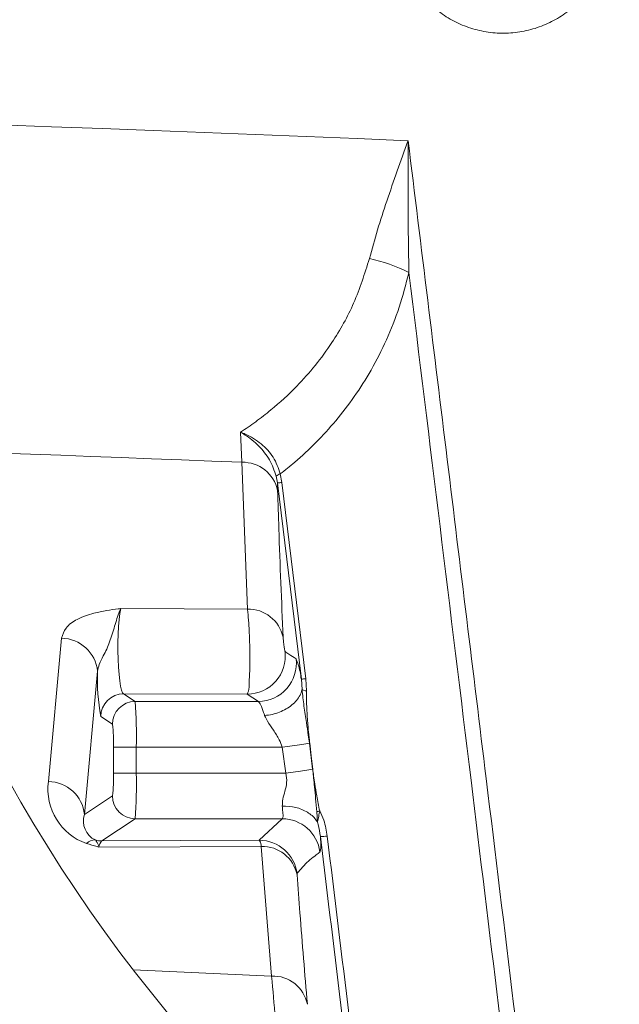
# Model space of a CAD drawing. Header units: millimetres. Extents: x 0 to 8410, y 0 to 5940.
# Tile 244 of 256: x 3649 to 3807, y 4916 to 5175. Entities that reach past the tile are written whole.
import ezdxf

# ---------------------------------------------------------------- set-up
doc = ezdxf.new("R2010")
doc.units = ezdxf.units.MM
doc.header["$LTSCALE"] = 10
doc.styles.add('SLDTEXTSTYLE0', font='TXT', dxfattribs={"width": 0.605})
doc.dimstyles.new('SLDDIMSTYLE15', dxfattribs={"dimtxt": 50, "dimasz": 50, "dimexe": 0, "dimexo": 0.0625, "dimgap": 12.5, "dimtad": 1, "dimtoh": 1, "dimdec": 1, "dimlfac": 0.5, "dimrnd": 1e-09, "dimzin": 12, "dimdsep": 46, "dimtxsty": 'SLDTEXTSTYLE0', "dimsah": 1, "dimcen": 0.09, "dimadec": 0, "dimazin": 0, "dimtfac": 1, "dimtofl": 0, "dimtmove": 0, "dimatfit": 3, "dimfxl": 1, "dimfrac": 2, "dimtolj": 1, "dimtzin": 12, "dimarcsym": 0})

# ---------------------------------------------------------------- blocks, each defined once
blk = doc.blocks.new('*D57')
at = {"color": 7, "linetype": 'Continuous', "lineweight": 0}
for p, q in [((3776.07, 5359.03), (3776.07, 5662.89)), ((3996.07, 4819.03), (3996.07, 5662.89)), ((3776.07, 5647.89), (3996.07, 5647.89))]:
    blk.add_line(p, q, dxfattribs=at)
for points in [[(3776.07, 5647.89), (3826.07, 5640.39), (3826.07, 5655.39)], [(3996.07, 5647.89), (3946.07, 5655.39), (3946.07, 5640.39)]]:
    blk.add_solid(points, dxfattribs=at)
at = {"color": 7, "linetype": 'Continuous', "lineweight": 0, "insert": (3828.78, 5712.35), "char_height": 50, "attachment_point": 1, "style": 'SLDTEXTSTYLE0'}
blk.add_mtext('110', dxfattribs=at)
blk = doc.blocks.new('*D58')
at = {"color": 7, "linetype": 'Continuous', "lineweight": 0}
for p, q in [((3776.07, 5199.03), (3429.43, 5199.03)), ((3444.43, 5199.03), (3444.43, 4819.03)), ((3996.07, 4819.03), (3429.43, 4819.03))]:
    blk.add_line(p, q, dxfattribs=at)
for points in [[(3444.43, 5199.03), (3436.93, 5149.03), (3451.93, 5149.03)], [(3444.43, 4819.03), (3451.93, 4869.03), (3436.93, 4869.03)]]:
    blk.add_solid(points, dxfattribs=at)
at = {"color": 7, "linetype": 'Continuous', "lineweight": 0, "insert": (3379.97, 4951.74), "char_height": 50, "attachment_point": 1, "rotation": 90, "style": 'SLDTEXTSTYLE0'}
blk.add_mtext('190', dxfattribs=at)

msp = doc.modelspace()

# ---------------------------------------------------------------- linework, layer by layer
at = {"color": 8, "linetype": 'Continuous', "lineweight": 0}
for p, q in [((3707.500049, 5058.271115), (3707.152376, 5066.14763)), ((3708.934644, 5019.712274), (3707.500049, 5058.271115)), ((3716.823408, 5052.82027), (3716.509187, 5054.604475)), ((3717.585632, 5055.197661), (3718.016946, 5052.939003)), ((3716.823408, 5052.82027), (3716.887513, 5050.841396)), ((3723.120028, 5001.301711), (3716.823408, 5052.82027)), ((3718.016946, 5052.939003), (3724.315667, 5001.4028)), ((3675.673404, 5019.827073), (3708.934644, 5019.712274)), ((3656.678179, 4974.384134), (3660.114104, 5012.028043)), ((3669.577026, 5003.379648), (3666.141117, 4965.735738)), ((3723.301077, 4998.586004), (3723.120028, 5001.301711)), ((3724.315667, 5001.4028), (3724.46377, 4998.183792)), ((3676.432708, 4997.451608), (3679.462934, 4995.432441)), ((3708.914214, 4997.339432), (3676.432708, 4997.451608)), ((3711.819509, 4995.432441), (3708.914214, 4997.339432)), ((3679.462934, 4995.432441), (3711.819509, 4995.432441)), ((3673.471147, 4989.436095), (3670.440936, 4991.455262)), ((3726.076567, 4977.612441), (3725.224459, 4984.440153)), ((3673.774624, 4976.616328), (3673.774624, 4983.439748)), ((3679.766396, 4983.439748), (3673.774624, 4983.439748)), ((3679.766396, 4983.439748), (3679.766396, 4976.616328)), ((3718.097398, 4983.439748), (3679.766396, 4983.439748)), ((3719.060296, 4976.616328), (3718.097398, 4983.439748)), ((3679.766396, 4976.616328), (3673.774624, 4976.616328)), ((3679.766396, 4976.616328), (3719.060296, 4976.616328)), ((3666.141117, 4965.735738), (3673.471147, 4970.619981)), ((3679.462934, 4964.623635), (3670.715073, 4958.794658)), ((3718.065271, 4964.623635), (3679.462934, 4964.623635)), ((3712.07107, 4958.955829), (3718.065271, 4964.623635)), ((3670.715073, 4958.794658), (3712.07107, 4958.955829)), ((3712.599793, 4957.340782), (3669.954845, 4957.174604)), ((3715.298751, 4923.308258), (3712.599793, 4957.340782)), ((3678.924912, 4924.959128), (3715.298751, 4923.308258))]:
    msp.add_line(p, q, dxfattribs=at)
at = {"color": 8, "linetype": 'Continuous', "lineweight": 0, "flags": 128}
for points in [[(3644.072616, 5146.888201), (3657.457137, 5146.411364), (3670.842135, 5145.921533), (3684.227565, 5145.418589), (3697.613382, 5144.902651), (3710.999513, 5144.37372), (3724.385941, 5143.831675), (3737.772578, 5143.276756), (3751.159424, 5142.708843)], [(3707.500049, 5058.271115), (3699.571156, 5058.584874), (3691.642368, 5058.893983), (3683.713713, 5059.198563), (3675.785178, 5059.498494), (3667.856792, 5059.793775), (3659.928569, 5060.084407), (3652.000496, 5060.37039), (3644.072616, 5060.651844)], [(3675.673404, 5019.827073), (3675.444105, 5018.548315), (3675.249422, 5016.961043), (3675.095969, 5015.119021), (3674.988919, 5013.084595), (3674.931937, 5010.926907), (3674.926931, 5008.718913), (3674.974078, 5006.535475), (3675.07177, 5004.450624), (3675.216714, 5002.53505), (3675.403976, 5000.853603), (3675.627241, 4999.463265), (3675.878906, 4998.411124), (3676.150465, 4997.732942), (3676.432708, 4997.451608)], [(3725.261548, 4984.445279), (3723.742643, 4984.232132), (3721.993738, 4983.986681), (3720.086077, 4983.718936), (3718.097398, 4983.439748)], [(3725.307339, 4984.44802), (3725.391293, 4983.738964), (3725.711519, 4981.033032), (3726.115414, 4977.616374)], [(3726.09421, 4977.614348), (3724.590012, 4977.400963), (3722.870761, 4977.156942), (3721.003318, 4976.892059), (3719.060296, 4976.616328)]]:
    msp.add_lwpolyline(points, dxfattribs=at)
at = {"color": 7, "linetype": 'Continuous', "lineweight": 0}
msp.add_arc((3995.805343, 5169.02803), 399.978575, 130.86720205, 318.13334601, dxfattribs=at)
at = {"color": 8, "linetype": 'Continuous', "lineweight": 0}
for centre, radius, start, end in [((3732.634774, 5071.461136), 41.136669, 62.8967148, 78.29710787), ((3707.646674, 5048.810977), 9.461274, 12.39224465, 90.88796531), ((3718.41912, 5052.411846), 2.907829, 106.65665017, 131.05812403), ((3715.185837, 5075.339967), 22.579158, 274.15907161, 277.20304379), ((3709.132494, 5010.31104), 9.403316, 12.10327205, 91.2056181), ((3660.00496, 5002.40734), 9.621322, 5.80007258, 89.35002726), ((3708.890993, 5007.350452), 10.011047, 270.13290107, 6.89418275), ((3711.790819, 5005.444915), 10.012515, 270.16417528, 6.88409962), ((3724.48701, 5001.364333), 54.946955, 177.8980648, 190.38949806), ((3722.555023, 5015.105601), 13.815449, 272.3438552, 277.32169812), ((3676.44779, 4991.444764), 6.006863, 90.14386076, 179.89986729), ((3679.478022, 4989.425576), 6.006885, 90.1439206, 179.89966496), ((3555.588959, 4986.297758), 124.210322, 358.68153987, 4.21745719), ((3642.558571, 4984.865746), 31.248607, 357.38445749, 8.41011461), ((3642.556249, 4975.190447), 31.250921, 351.59029484, 2.61513306), ((3555.588959, 4973.758318), 124.210322, 355.78254281, 1.31846013), ((3671.679078, 4972.403265), 15.131121, 172.47761189, 250.69250875), ((3656.569026, 4964.763404), 9.621349, 5.80021643, 89.34997327), ((3679.478022, 4970.6305), 6.006885, 180.10033504, 269.8560794), ((3731.070832, 4955.749065), 11.362381, 106.0194971, 110.05633924), ((3671.278475, 4963.978005), 5.429741, 161.11175973, 245.23796117), ((3718.042771, 4954.61303), 10.01063, 7.08870604, 89.87122186), ((3668.832002, 4956.087349), 2.965158, 86.67024988, 136.64040514), ((3670.727076, 4964.790473), 5.995827, 253.30113456, 269.88529713), ((3672.311631, 4957.057057), 2.359716, 132.57770003, 177.14468022), ((3712.061723, 4948.949327), 10.006506, 7.0679704, 89.94647972), ((3727.881161, 4975.664706), 15.728039, 270.86790454, 277.43115739), ((3712.878189, 4948.034452), 9.310493, 11.62812133, 91.71347726), ((3715.62041, 4914.054084), 9.259762, 11.36335923, 91.99070154)]:
    msp.add_arc(centre, radius, start, end, dxfattribs=at)
for points, knots in [([(3799.014264, 5182.784622), (3798.025576, 5181.525243), (3796.07589, 5179.041757), (3792.42055, 5176.03274), (3788.3855, 5173.629562), (3783.967705, 5171.9491), (3779.313649, 5171.01072), (3774.566424, 5170.884237), (3769.862409, 5171.540028), (3765.340096, 5172.992777), (3761.117925, 5175.169524), (3757.331346, 5178.037996), (3754.068349, 5181.490033), (3751.445405, 5185.450157), (3749.509848, 5189.787067), (3748.346245, 5194.391131), (3747.955527, 5199.122944), (3748.381242, 5203.851368), (3749.578269, 5208.444624), (3751.544153, 5212.765513), (3754.41136, 5217.024182), (3758.048444, 5220.676295), (3762.297225, 5223.561667), (3766.612639, 5225.545627), (3771.20315, 5226.760875), (3775.931395, 5227.204618), (3780.665997, 5226.831595), (3785.2753, 5225.684719), (3789.620174, 5223.764794), (3793.59004, 5221.156063), (3797.054192, 5217.905596), (3799.93607, 5214.129793), (3802.128073, 5209.916226), (3803.597173, 5205.400128), (3804.269817, 5200.700171), (3804.163837, 5195.952031), (3803.234035, 5191.301848), (3801.589865, 5186.812748), (3799.876827, 5184.133632), (3799.014264, 5182.784622)], [0, 0, 0, 0, 0.0272180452, 0.0536738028, 0.0801277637, 0.1069729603, 0.1338170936, 0.160669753, 0.1875220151, 0.2143799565, 0.241238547, 0.2680968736, 0.29495694, 0.3218110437, 0.3486671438, 0.3755141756, 0.4023618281, 0.4292026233, 0.456042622, 0.4828790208, 0.5097142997, 0.5431599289, 0.5700129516, 0.5968645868, 0.623714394, 0.6505632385, 0.6774178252, 0.7042726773, 0.7311309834, 0.7579908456, 0.7848479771, 0.8117075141, 0.8385596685, 0.8654132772, 0.8922584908, 0.9191039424, 0.9459419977, 0.9727802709, 1, 1, 1, 1]), ([(3740.978801, 5111.74268), (3741.673974, 5114.260892), (3743.078093, 5119.347209), (3746.45112, 5129.650573), (3749.24338, 5137.421523), (3751.149012, 5142.680113), (3751.159424, 5142.708843)], [0, 0, 0, 0, 0.2403200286, 0.4854013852, 0.997188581, 1, 1, 1, 1]), ([(3751.159424, 5142.708843), (3751.159334, 5142.6761), (3751.138711, 5135.12004), (3751.097566, 5123.575938), (3751.304718, 5112.067068), (3751.376474, 5108.080451)], [0, 0, 0, 0, 0.0028365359, 0.654587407, 1, 1, 1, 1]), ([(3751.159424, 5142.708843), (3754.589001, 5114.787925), (3761.44817, 5058.945981), (3773.084913, 4963.598968), (3782.519995, 4886.02561), (3788.505385, 4836.3709), (3789.728606, 4826.22308)], [0, 0, 0, 0, 0.2646958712, 0.529392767, 0.9038230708, 1, 1, 1, 1]), ([(3707.152376, 5066.14763), (3708.489345, 5067.053701), (3711.212296, 5068.899059), (3716.24041, 5072.828618), (3721.549958, 5077.692218), (3726.871428, 5083.675257), (3732.102356, 5090.826993), (3737.314806, 5100.086169), (3739.740157, 5107.802098), (3740.978801, 5111.74268)], [0, 0, 0, 0, 0.08343393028, 0.16992655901, 0.32952992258, 0.45475319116, 0.58301495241, 0.78704263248, 1, 1, 1, 1]), ([(3751.376474, 5108.080451), (3750.582399, 5105.026896), (3749.015762, 5099.002508), (3745.617423, 5090.451554), (3741.656686, 5082.610245), (3737.166417, 5075.527644), (3732.298048, 5069.159964), (3727.037538, 5063.405668), (3722.104961, 5058.792864), (3718.855114, 5056.207555), (3717.585632, 5055.197661)], [0, 0, 0, 0, 0.1477518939, 0.2915011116, 0.4302304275, 0.5589619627, 0.6839547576, 0.8054086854, 0.9239871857, 1, 1, 1, 1]), ([(3785.369778, 4828.881388), (3784.271371, 4837.993774), (3778.410877, 4886.612443), (3767.098883, 4979.681167), (3756.819472, 5063.629435), (3751.376474, 5108.080451)], [0, 0, 0, 0, 0.0978985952, 0.5223329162, 1, 1, 1, 1]), ([(3707.152376, 5066.14763), (3707.165997, 5066.142669), (3707.576618, 5065.993109), (3709.505086, 5065.207798), (3712.629389, 5063.282783), (3716.018491, 5059.717841), (3717.062298, 5056.707139), (3717.585632, 5055.197661)], [0, 0, 0, 0, 0.0027696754, 0.0834909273, 0.3974332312, 0.6978904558, 1, 1, 1, 1]), ([(3716.509187, 5054.604475), (3716.00031, 5056.065414), (3714.98172, 5058.989686), (3711.99205, 5062.66702), (3709.240944, 5064.905163), (3707.526089, 5065.938714), (3707.164026, 5066.141118), (3707.152376, 5066.14763)], [0, 0, 0, 0, 0.302688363, 0.6058729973, 0.9182886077, 0.9973707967, 1, 1, 1, 1]), ([(3716.887513, 5050.841396), (3716.988283, 5047.500072), (3717.37601, 5034.643911), (3717.922402, 5021.793359), (3718.326786, 5012.282674)], [0, 0, 0, 0, 0.2599006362, 1, 1, 1, 1]), ([(3660.114104, 5012.028043), (3660.431825, 5012.980927), (3661.148811, 5015.131246), (3664.512008, 5017.282282), (3668.19741, 5018.608276), (3671.869706, 5019.338057), (3674.220354, 5019.650884), (3675.443486, 5019.800453), (3675.662089, 5019.825763), (3675.673404, 5019.827073)], [0, 0, 0, 0, 0.15910875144, 0.35905206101, 0.61281621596, 0.79993090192, 0.96426718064, 0.99815043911, 1, 1, 1, 1]), ([(3675.673404, 5019.827073), (3675.670805, 5019.82159), (3675.563806, 5019.595915), (3674.921907, 5018.089453), (3674.068173, 5015.134157), (3672.844617, 5011.134337), (3671.397239, 5007.815213), (3669.979248, 5005.386353), (3669.696294, 5003.97468), (3669.577026, 5003.379648)], [0, 0, 0, 0, 0.00103553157, 0.04262313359, 0.27922947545, 0.52502249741, 0.755756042, 0.89704897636, 1, 1, 1, 1]), ([(3708.914214, 4997.339432), (3709.017874, 4997.614945), (3709.371737, 4998.555471), (3709.413381, 5000.648393), (3709.595511, 5003.689932), (3709.596485, 5007.415882), (3709.534437, 5011.342114), (3709.369439, 5015.009189), (3709.181683, 5017.770547), (3708.992806, 5019.255118), (3708.934644, 5019.712274)], [0, 0, 0, 0, 0.039165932, 0.1337016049, 0.275361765, 0.4481477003, 0.6304799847, 0.800109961, 0.9384462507, 1, 1, 1, 1]), ([(3718.326786, 5012.282674), (3718.331129, 5012.2064), (3718.345291, 5011.957692), (3718.38817, 5011.4978), (3718.453498, 5010.88661), (3718.535108, 5010.232054), (3718.618452, 5009.611212), (3718.705288, 5009.103035), (3718.755406, 5008.757069), (3718.812946, 5008.598257), (3718.829656, 5008.552139)], [0, 0, 0, 0, 0.0608016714, 0.1982576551, 0.3675356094, 0.5499955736, 0.7233198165, 0.8657515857, 0.9610153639, 1, 1, 1, 1]), ([(3718.829656, 5008.552139), (3719.16578, 5008.317369), (3720.114871, 5007.654467), (3721.096906, 5007.041142), (3721.73115, 5006.645029)], [0, 0, 0, 0, 0.3541534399, 1, 1, 1, 1]), ([(3721.73115, 5006.645029), (3721.933342, 5006.151747), (3722.62549, 5004.463132), (3722.87474, 5002.615222), (3723.11571, 5001.324835), (3723.120028, 5001.301711)], [0, 0, 0, 0, 0.2883968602, 0.987247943, 1, 1, 1, 1]), ([(3723.301077, 4998.586004), (3723.291319, 4998.538074), (3723.182952, 4998.005805), (3722.79585, 4996.986645), (3721.887918, 4995.652942), (3720.644457, 4994.44633), (3719.118777, 4993.409601), (3717.36979, 4992.587099), (3715.468679, 4991.986039), (3714.14028, 4991.809989), (3713.47315, 4991.721575)], [0, 0, 0, 0, 0.0115099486, 0.1278190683, 0.2531367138, 0.3884515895, 0.5331052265, 0.6851780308, 0.8418944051, 1, 1, 1, 1]), ([(3725.224459, 4984.440153), (3725.132116, 4985.154637), (3724.898239, 4986.964195), (3724.420356, 4990.223069), (3723.765004, 4994.209473), (3723.455592, 4997.128363), (3723.301077, 4998.586004)], [0, 0, 0, 0, 0.1513734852, 0.3833801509, 0.6920713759, 1, 1, 1, 1]), ([(3724.46377, 4998.183792), (3724.207123, 4998.230877), (3723.797309, 4998.306062), (3723.436084, 4998.509842), (3723.301077, 4998.586004)], [0, 0, 0, 0, 0.6262521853, 1, 1, 1, 1]), ([(3724.46377, 4998.183792), (3724.458943, 4997.391625), (3724.444997, 4995.102886), (3724.650488, 4991.511587), (3724.944209, 4987.750678), (3725.187706, 4985.461658), (3725.304357, 4984.473293), (3725.307339, 4984.44802)], [0, 0, 0, 0, 0.1725626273, 0.4985702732, 0.7831762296, 0.9944559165, 1, 1, 1, 1]), ([(3713.47315, 4991.721575), (3713.379874, 4991.998674), (3713.051452, 4992.974331), (3712.669386, 4994.310959), (3712.020338, 4995.167431), (3711.819509, 4995.432441)], [0, 0, 0, 0, 0.2150300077, 0.7571138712, 1, 1, 1, 1]), ([(3718.097398, 4983.439748), (3717.855404, 4984.087744), (3717.266095, 4985.665762), (3715.82203, 4987.860203), (3714.35767, 4989.86911), (3713.714312, 4991.216505), (3713.47315, 4991.721575)], [0, 0, 0, 0, 0.2176094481, 0.52992843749, 0.82379402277, 1, 1, 1, 1]), ([(3718.096936, 4967.928951), (3718.126566, 4968.556509), (3718.190259, 4969.905502), (3718.860222, 4971.92877), (3719.409125, 4974.20921), (3719.178182, 4975.80285), (3719.060296, 4976.616328)], [0, 0, 0, 0, 0.2126934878, 0.4572041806, 0.7229285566, 1, 1, 1, 1]), ([(3727.174172, 4966.422384), (3727.067377, 4967.579893), (3726.863975, 4969.784508), (3726.611276, 4972.754544), (3726.364219, 4975.182187), (3726.188946, 4976.706339), (3726.09449, 4977.467929), (3726.076567, 4977.612441)], [0, 0, 0, 0, 0.3101347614, 0.5906888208, 0.7952512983, 0.9611490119, 1, 1, 1, 1]), ([(3726.115414, 4977.616374), (3726.185848, 4977.040597), (3726.342894, 4975.756793), (3726.676514, 4973.43067), (3727.17644, 4970.350285), (3727.662515, 4967.992831), (3727.935219, 4966.67022)], [0, 0, 0, 0, 0.156767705, 0.3495428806, 0.6350716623, 1, 1, 1, 1]), ([(3718.065271, 4964.623635), (3718.12033, 4964.71768), (3718.433949, 4965.253361), (3718.209691, 4966.446787), (3718.134413, 4967.436309), (3718.096936, 4967.928951)], [0, 0, 0, 0, 0.09660005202, 0.55023463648, 1, 1, 1, 1]), ([(3727.338248, 4963.726346), (3727.204557, 4963.938663), (3726.542359, 4964.990304), (3724.680238, 4966.530262), (3721.587912, 4967.782605), (3719.286393, 4967.879087), (3718.096936, 4967.928951)], [0, 0, 0, 0, 0.0709912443, 0.351632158, 0.6649144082, 1, 1, 1, 1]), ([(3727.338308, 4963.725989), (3727.33784, 4963.732148), (3727.333839, 4963.784737), (3727.312697, 4964.090645), (3727.277709, 4964.984399), (3727.216823, 4965.830017), (3727.174172, 4966.422384)], [0, 0, 0, 0, 0.0068594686, 0.0585699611, 0.340514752, 1, 1, 1, 1]), ([(3727.935219, 4966.67022), (3727.853707, 4966.204224), (3727.727556, 4965.483037), (3727.510585, 4964.553468), (3727.398912, 4964.045853), (3727.349333, 4963.785223), (3727.340685, 4963.738946), (3727.339081, 4963.730201), (3727.338308, 4963.725989)], [0, 0, 0, 0, 0.4722215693, 0.7308226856, 0.9529926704, 0.9911225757, 0.9957236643, 1, 1, 1, 1]), ([(3727.935219, 4966.67022), (3728.321729, 4965.859065), (3729.318367, 4963.767459), (3729.688658, 4961.473249), (3729.915345, 4960.068767)], [0, 0, 0, 0, 0.3878144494, 1, 1, 1, 1]), ([(3728.119397, 4959.938471), (3727.962922, 4961.015457), (3727.776852, 4962.296137), (3727.398398, 4963.530085), (3727.338204, 4963.726346)], [0, 0, 0, 0, 0.8409482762, 1, 1, 1, 1]), ([(3669.954845, 4957.174604), (3669.943938, 4957.177505), (3669.779009, 4957.221364), (3668.679531, 4957.51413), (3667.60159, 4957.841822), (3666.676158, 4958.123152)], [0, 0, 0, 0, 0.009920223, 0.1499977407, 1, 1, 1, 1]), ([(3669.004226, 4959.047501), (3669.318684, 4958.602305), (3669.726941, 4958.024313), (3669.908891, 4957.340593), (3669.95325, 4957.180365), (3669.954845, 4957.174604)], [0, 0, 0, 0, 0.7637019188, 0.9915035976, 1, 1, 1, 1]), ([(3712.599793, 4957.340782), (3712.555584, 4957.847334), (3712.503211, 4958.447421), (3712.129344, 4958.88727), (3712.07107, 4958.955829)], [0, 0, 0, 0, 0.8441308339, 1, 1, 1, 1]), ([(3728.119397, 4959.938471), (3728.128035, 4959.679063), (3728.167503, 4958.493831), (3728.367185, 4957.084977), (3728.031795, 4956.022378), (3727.976882, 4955.848401)], [0, 0, 0, 0, 0.189835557, 0.8673534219, 1, 1, 1, 1]), ([(3740.071157, 4861.484771), (3739.914274, 4862.783916), (3735.950931, 4895.604308), (3731.956099, 4928.420886), (3728.119397, 4959.938471)], [0, 0, 0, 0, 0.0395834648, 1, 1, 1, 1]), ([(3729.915345, 4960.068767), (3733.753164, 4928.539505), (3737.820387, 4895.125601), (3741.855391, 4861.707796), (3742.082977, 4859.822934)], [0, 0, 0, 0, 0.9435970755, 1, 1, 1, 1]), ([(3727.976882, 4955.848401), (3727.662221, 4955.617195), (3726.208494, 4954.549035), (3724.078498, 4952.767534), (3722.590839, 4950.922897), (3721.992189, 4950.180595)], [0, 0, 0, 0, 0.1416909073, 0.6546066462, 1, 1, 1, 1]), ([(3721.992189, 4950.180595), (3721.990424, 4950.168919), (3721.976956, 4950.079796), (3721.988, 4949.989515), (3721.997598, 4949.911063)], [0, 0, 0, 0, 0.1310082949, 1, 1, 1, 1]), ([(3721.997598, 4949.911063), (3722.24254, 4946.564979), (3723.073362, 4935.215389), (3724.026513, 4923.875327), (3724.698657, 4915.878539)], [0, 0, 0, 0, 0.2948197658, 1, 1, 1, 1]), ([(3718.461508, 4886.850302), (3718.368048, 4887.961839), (3718.124241, 4890.86149), (3717.673693, 4896.170789), (3717.045943, 4903.481732), (3716.240731, 4912.735197), (3715.631087, 4919.578024), (3715.298751, 4923.308258)], [0, 0, 0, 0, 0.0914437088, 0.2385480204, 0.4368130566, 0.6929896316, 1, 1, 1, 1])]:
    msp.add_open_spline(points, degree=3, knots=knots, dxfattribs=at)

# ---------------------------------------------------------------- dimensions: what is measured, and where the dimension line sits
at = {"color": 7, "linetype": 'Continuous', "lineweight": 0}
dim = msp.add_linear_dim(base=(3996.072613, 5647.891724), p1=(3776.072613, 5359.028048), p2=(3996.072613, 4819.028048), dimstyle='SLDDIMSTYLE15', dxfattribs=at)
dim.commit()
dim.dimension.update_dxf_attribs({"geometry": '*D57', "text_midpoint": (3886.072613, 5647.891724), "dimtype": 160})
dim = msp.add_linear_dim(base=(3444.426935, 4819.028048), p1=(3776.072613, 5199.028048), p2=(3996.072613, 4819.028048), angle=90, dimstyle='SLDDIMSTYLE15', dxfattribs=at)
dim.commit()
dim.dimension.update_dxf_attribs({"geometry": '*D58', "text_midpoint": (3444.426935, 5009.028048), "dimtype": 160})

doc.saveas('drawing.dxf')
